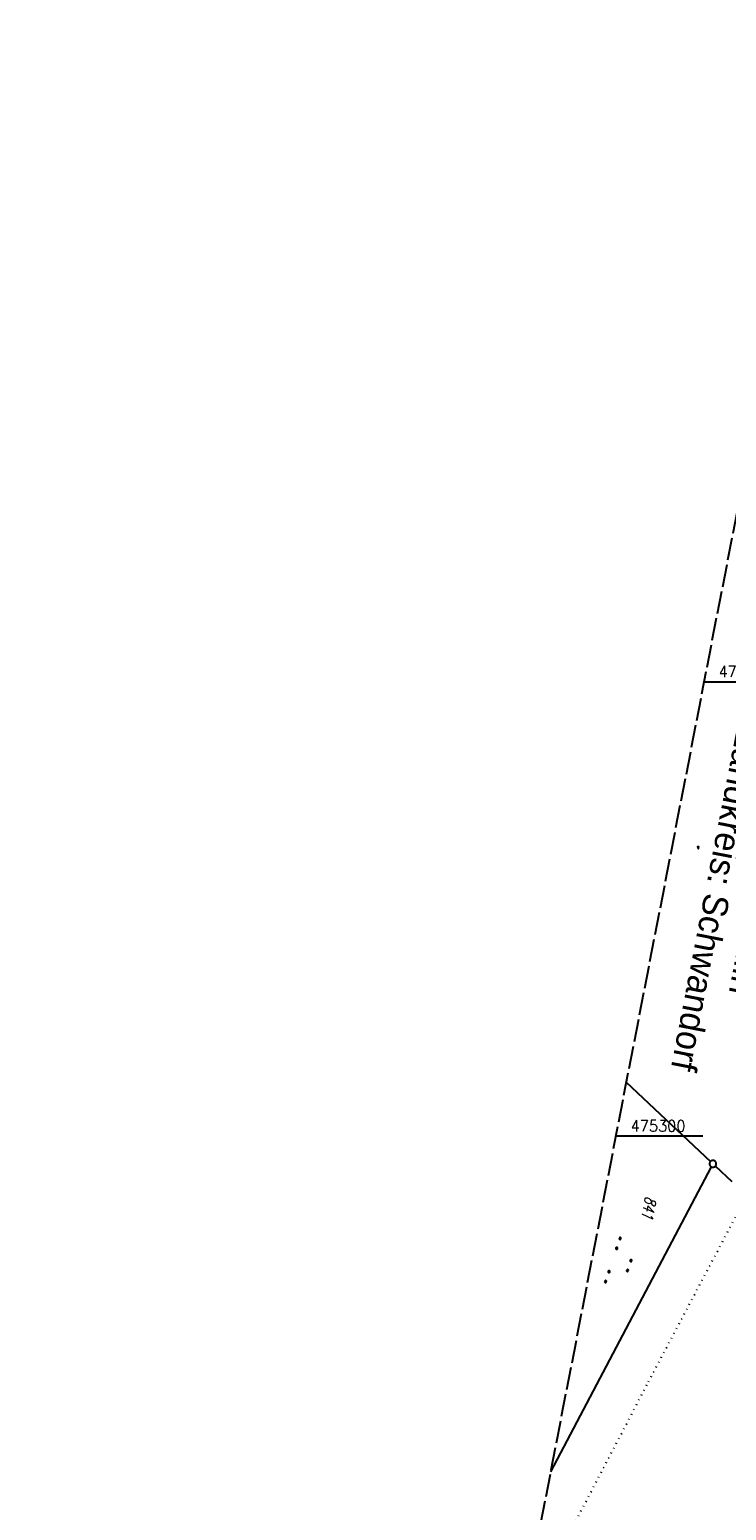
# Model space of a CAD drawing. Extents: x 511826 to 512284, y 474581 to 475544.
# Tile 19 of 29: x 511826 to 511979, y 475218 to 475544. Entities that reach past the tile are written whole.
import ezdxf

# ---------------------------------------------------------------- set-up
doc = ezdxf.new("R2010")
doc.units = 0
doc.header["$LTSCALE"] = 10
doc.header["$MEASUREMENT"] = 0
for name, pattern in [('LT00', [0]), ('LT14', [0.6, 0.5, -0.1]), ('PUNKTX2_STR', [0.6, 0.1, -0.5])]:
    doc.linetypes.add(name, pattern=pattern)
doc.layers.get('0').update_dxf_attribs({"linetype": 'LT00'})
for name, color, linetype in [('--WASSER_GRENZE', 180, 'PUNKTX2_STR'), ('DFK_FLUR_NR', 250, 'LT00'), ('DFK_GZPKT', 250, 'LT00'), ('DFK_KATASTER', 250, 'LT00'), ('DFK_NUTZUNG', 250, 'LT00'), ('DFK_TOPO-SYM', 252, 'LT00'), ('GRENZNAME', 250, 'Continuous'), ('V90_RASTER', 250, 'LT00')]:
    doc.layers.add(name, color=color, linetype=linetype)
doc.layers.add('-BLATT_90-RAND', color=7, linetype='LT14', plot=False)
doc.styles.get("Standard").update_dxf_attribs({"font": 'romans.shx'})
doc.styles.add('UNIR-H', font='unir_h.shx', dxfattribs={"width": 0.8})

# ---------------------------------------------------------------- blocks, each defined once
blk = doc.blocks.new('SYMB7309')
at = {"color": 0, "linetype": 'ByBlock'}
for p, q in [((1.558, 3.279999), (-1.558, 3.28)), ((0, 0.5002), (0, 3.28))]:
    blk.add_line(p, q, dxfattribs=at)
for points in [[(-0.984, 3.526), (-1.558, 3.28), (-0.984, 3.034)], [(-0.031408, 0.499213), (-0.093728, 0.49134), (-0.15457, 0.475719), (-0.212975, 0.452595), (-0.268021, 0.422333), (-0.31884, 0.385411), (-0.36463, 0.342411), (-0.40467, 0.29401), (-0.438329, 0.240973), (-0.465074, 0.184136), (-0.484486, 0.124395), (-0.496256, 0.062692), (-0.5002, 0)], [(-0.5002, 0), (-0.496256, -0.062692), (-0.484486, -0.124395), (-0.465074, -0.184136), (-0.438329, -0.240973), (-0.404671, -0.29401), (-0.36463, -0.342411), (-0.31884, -0.385411), (-0.268021, -0.422333), (-0.212975, -0.452595), (-0.15457, -0.475719), (-0.093728, -0.49134), (-0.031408, -0.499213), (0.031408, -0.499213), (0.093728, -0.49134), (0.15457, -0.475719), (0.212975, -0.452595), (0.268021, -0.422333), (0.31884, -0.385411), (0.36463, -0.342411), (0.404671, -0.29401), (0.438329, -0.240973), (0.465075, -0.184136), (0.484486, -0.124395), (0.496256, -0.062692), (0.500201, 0)], [(0.5002, 0), (0.496256, 0.062692), (0.484485, 0.124395), (0.465074, 0.184136), (0.438329, 0.240973), (0.40467, 0.29401), (0.36463, 0.34241), (0.31884, 0.385411), (0.268021, 0.422333), (0.212975, 0.452595), (0.15457, 0.475719), (0.093728, 0.49134), (0.031408, 0.499213), (-0.031408, 0.499213)], [(0.984, 3.526), (1.558, 3.279999), (0.984, 3.034)]]:
    blk.add_lwpolyline(points, dxfattribs=at)
blk = doc.blocks.new('SYMB7301')
at = {"color": 0, "linetype": 'ByBlock'}
for p, q in [((-0.128693, 0), (0, 0.128693)), ((0, -0.128693), (-0.128693, 0)), ((0, 0.128693), (0.128693, 0)), ((0.128693, 0), (0, -0.128693)), ((0.000059, -0.009738), (0.000059, 0.009897)), ((-0.00901, -0.004339), (-0.002225, -0.009749))]:
    blk.add_line(p, q, dxfattribs=at)
for points in [[(-0.002225, 0.009749), (-0.00901, 0.004339), (-0.00901, -0.004339)], [(0.01, 0), (0.006235, 0.007818), (-0.002225, 0.009749)], [(-0.002225, -0.009749), (0.006235, -0.007818), (0.01, 0)]]:
    blk.add_lwpolyline(points, dxfattribs=at)
blk = doc.blocks.new('SYMB7010')
at = {"color": 0, "linetype": 'ByBlock'}
for points in [[(-0.031408, 0.499213), (-0.093728, 0.49134), (-0.15457, 0.475719), (-0.212975, 0.452595), (-0.268021, 0.422333), (-0.31884, 0.385411), (-0.36463, 0.342411), (-0.40467, 0.29401), (-0.438329, 0.240973), (-0.465074, 0.184136), (-0.484486, 0.124395), (-0.496256, 0.062692), (-0.5002, 0)], [(-0.5002, 0), (-0.496256, -0.062692), (-0.484486, -0.124395), (-0.465075, -0.184136), (-0.438329, -0.240973), (-0.404671, -0.29401), (-0.36463, -0.342411), (-0.31884, -0.385411), (-0.268021, -0.422333), (-0.212975, -0.452595), (-0.154571, -0.475719), (-0.093728, -0.49134), (-0.031408, -0.499213), (0.031408, -0.499213)], [(0.5002, 0), (0.496256, 0.062692), (0.484485, 0.124395), (0.465074, 0.184136), (0.438329, 0.240973), (0.40467, 0.29401), (0.36463, 0.342411), (0.31884, 0.385411), (0.268021, 0.422333), (0.212975, 0.452595), (0.15457, 0.475719), (0.093728, 0.49134), (0.031408, 0.499213), (-0.031408, 0.499213)], [(0.031408, -0.499213), (0.093728, -0.491341), (0.15457, -0.475719), (0.212975, -0.452595), (0.268021, -0.422333), (0.31884, -0.385411), (0.36463, -0.342411), (0.404671, -0.294011), (0.438329, -0.240974), (0.465075, -0.184136), (0.484486, -0.124395), (0.496256, -0.062692), (0.500201, 0)]]:
    blk.add_lwpolyline(points, dxfattribs=at)
blk = doc.blocks.new('SYMB7111')
at = {"color": 0, "linetype": 'ByBlock'}
for p, q in [((-0.13, 0.202919), (-0.13, 0.177081)), ((-0.125, 0.172895), (-0.125, 0.207105)), ((-0.12, 0.209164), (-0.12, 0.170836)), ((-0.115, 0.170204), (-0.115, 0.209796)), ((-0.11, 0.209164), (-0.11, 0.170836)), ((-0.105, 0.172895), (-0.105, 0.207105)), ((-0.1, 0.202919), (-0.1, 0.177081)), ((-0.095, 0.189874), (-0.095, 0.190146)), ((0.1, 0.202919), (0.1, 0.177081)), ((0.105, 0.172895), (0.105, 0.207105)), ((0.11, 0.209164), (0.11, 0.170836)), ((0.115, 0.170204), (0.115, 0.209796)), ((0.12, 0.209164), (0.12, 0.170836)), ((0.125, 0.172895), (0.125, 0.207105)), ((0.13, 0.202919), (0.13, 0.177081)), ((0.135, 0.189874), (0.135, 0.190146)), ((-0.515, -0.177081), (-0.515, -0.202919)), ((-0.51, -0.207105), (-0.51, -0.172895)), ((-0.505, -0.170836), (-0.505, -0.209164)), ((-0.5, -0.209796), (-0.5, -0.170204)), ((-0.495, -0.170836), (-0.495, -0.209164)), ((-0.49, -0.207105), (-0.49, -0.172895)), ((-0.485, -0.177081), (-0.485, -0.202919)), ((-0.48, -0.190126), (-0.48, -0.189854)), ((-0.285, -0.177081), (-0.285, -0.202919)), ((-0.28, -0.207105), (-0.28, -0.172895)), ((-0.275, -0.170836), (-0.275, -0.209164)), ((-0.27, -0.209796), (-0.27, -0.170204)), ((-0.265, -0.170836), (-0.265, -0.209164)), ((-0.26, -0.207105), (-0.26, -0.172895)), ((-0.255, -0.177081), (-0.255, -0.202919)), ((-0.25, -0.190126), (-0.25, -0.189854)), ((0.255, -0.177081), (0.255, -0.202919)), ((0.26, -0.207105), (0.26, -0.172895)), ((0.265, -0.170836), (0.265, -0.209164)), ((0.27, -0.209796), (0.27, -0.170204)), ((0.275, -0.170836), (0.275, -0.209164)), ((0.28, -0.207105), (0.28, -0.172895)), ((0.285, -0.177081), (0.285, -0.202919)), ((0.29, -0.190126), (0.29, -0.189854)), ((0.485, -0.177081), (0.485, -0.202919)), ((0.49, -0.207105), (0.49, -0.172895)), ((0.495, -0.170836), (0.495, -0.209164)), ((0.5, -0.209796), (0.5, -0.170204)), ((0.505, -0.170836), (0.505, -0.209164)), ((0.51, -0.207105), (0.51, -0.172895)), ((0.515, -0.177081), (0.515, -0.202919)), ((0.52, -0.190126), (0.52, -0.189854))]:
    blk.add_line(p, q, dxfattribs=at)
for points in [[(-0.095, 0.19), (-0.096981, 0.198678), (-0.10253, 0.205637), (-0.11055, 0.209499), (-0.11945, 0.209499), (-0.12747, 0.205637), (-0.133019, 0.198678), (-0.135, 0.19), (-0.133019, 0.181322), (-0.12747, 0.174363), (-0.11945, 0.170501), (-0.11055, 0.170501), (-0.10253, 0.174363), (-0.096981, 0.181322), (-0.095, 0.19)], [(0.135, 0.19), (0.133019, 0.198678), (0.12747, 0.205637), (0.11945, 0.209499), (0.11055, 0.209499), (0.10253, 0.205637), (0.096981, 0.198678), (0.095, 0.19), (0.096981, 0.181322), (0.10253, 0.174363), (0.11055, 0.170501), (0.11945, 0.170501), (0.12747, 0.174363), (0.133019, 0.181322), (0.135, 0.19)], [(-0.48, -0.19), (-0.481981, -0.181322), (-0.48753, -0.174363), (-0.49555, -0.170501), (-0.50445, -0.170501), (-0.51247, -0.174363), (-0.518019, -0.181322), (-0.52, -0.19), (-0.518019, -0.198678), (-0.51247, -0.205637), (-0.50445, -0.209499), (-0.49555, -0.209499), (-0.48753, -0.205637), (-0.481981, -0.198678), (-0.48, -0.19)], [(-0.25, -0.19), (-0.251981, -0.181322), (-0.25753, -0.174363), (-0.26555, -0.170501), (-0.27445, -0.170501), (-0.28247, -0.174363), (-0.288019, -0.181322), (-0.29, -0.19), (-0.288019, -0.198678), (-0.28247, -0.205637), (-0.27445, -0.209499), (-0.26555, -0.209499), (-0.25753, -0.205637), (-0.251981, -0.198678), (-0.25, -0.19)], [(0.29, -0.19), (0.288019, -0.181322), (0.28247, -0.174363), (0.27445, -0.170501), (0.26555, -0.170501), (0.25753, -0.174363), (0.251981, -0.181322), (0.25, -0.19), (0.251981, -0.198678), (0.25753, -0.205637), (0.26555, -0.209499), (0.27445, -0.209499), (0.28247, -0.205637), (0.288019, -0.198678), (0.29, -0.19)], [(0.52, -0.19), (0.518019, -0.181322), (0.51247, -0.174363), (0.50445, -0.170501), (0.49555, -0.170501), (0.48753, -0.174363), (0.481981, -0.181322), (0.48, -0.19), (0.481981, -0.198678), (0.48753, -0.205637), (0.49555, -0.209499), (0.50445, -0.209499), (0.51247, -0.205637), (0.518019, -0.198678), (0.52, -0.19)]]:
    blk.add_lwpolyline(points, dxfattribs=at)

msp = doc.modelspace()

# ---------------------------------------------------------------- linework, layer by layer
at = {"layer": '--WASSER_GRENZE', "ltscale": 0.2}
for p, q in [((511962.27, 475245.91), (512010.58, 475337.28)), ((511934.06, 475191.87), (511962.27, 475245.91))]:
    msp.add_line(p, q, dxfattribs=at)
at = {"layer": '-BLATT_90-RAND'}
msp.add_lwpolyline([(512002.38, 475543.56), (511825.98, 474635.53), (512107.72, 474580.8), (512284.11, 475488.83), (512002.38, 475543.56)], dxfattribs=at)
at = {"layer": 'DFK_KATASTER'}
for p, q in [((511957.36, 475311.84), (511975.9, 475294.42)), ((511976.1, 475293.25), (511940.71, 475226.13)), ((511977, 475293.4), (511980.62, 475289.99))]:
    msp.add_line(p, q, dxfattribs=at)
at = {"layer": 'V90_RASTER'}
for p, q in [((511974.49, 475400), (511993.67, 475400)), ((511974.24, 475300), (511955.06, 475300))]:
    msp.add_line(p, q, dxfattribs=at)

# ---------------------------------------------------------------- block references
at = {"layer": 'DFK_GZPKT', "xscale": 1.499999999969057, "yscale": 1.5, "zscale": 1.5, "rotation": 251.2881100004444}
msp.add_blockref('SYMB7010', (511976.45, 475293.91), dxfattribs=at)
at = {"layer": 'DFK_NUTZUNG', "xscale": 10, "yscale": 10, "zscale": 10, "rotation": 251.28826}
msp.add_blockref('SYMB7111', (511956.22, 475272.12), dxfattribs=at)
at = {"layer": 'DFK_TOPO-SYM', "xscale": 0.1, "yscale": 0.1, "zscale": 0.1, "rotation": 359.99968}
for name, p in [('SYMB7309', (511973.23, 475363.36)), ('SYMB7301', (511972.75, 475297.35))]:
    msp.add_blockref(name, p, dxfattribs=at)

# ---------------------------------------------------------------- texts
at = {"layer": 'DFK_FLUR_NR', "oblique": 13.754, "width": 0.75}
msp.add_text('841', height=2.5, rotation=259.0065, dxfattribs=at).set_placement((511961.68, 475286.85))
at = {"layer": 'GRENZNAME', "insert": (512005.53, 475385.08), "char_height": 5.6, "width": 89.3696, "attachment_point": 1, "rotation": 259.0065, "style": 'UNIR-H'}
msp.add_mtext('{\\W1;Gemarkung: Stulln\\PGemeinde: Stulln\\PLandkreis: Schwandorf}', dxfattribs=at)
at = {"layer": 'V90_RASTER'}
for s, width, p in [(' 475400', 0.915, (511976.17, 475401)), (' 475300', 0.938, (511956.74, 475301))]:
    msp.add_text(s, height=2.5, rotation=359.9989, dxfattribs=dict(at, width=width)).set_placement(p)

doc.saveas('drawing.dxf')
